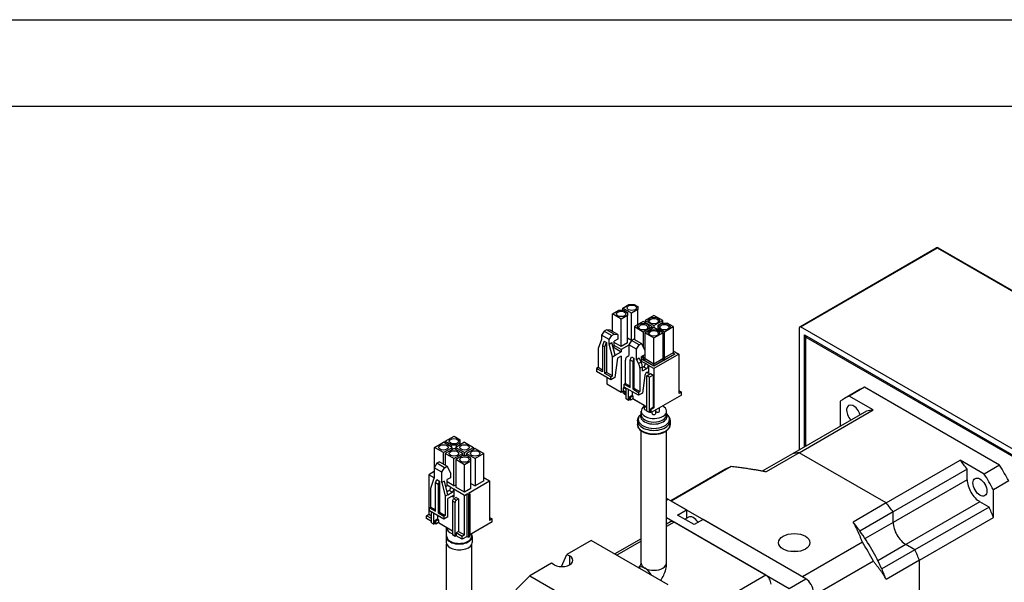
# Model space of a CAD drawing. Extents: x 127 to 1318, y -9818 to -8942.
# Tile 17 of 18: x 1107 to 1244, y -9020 to -8942. Entities that reach past the tile are written whole.
import ezdxf

# ---------------------------------------------------------------- set-up
doc = ezdxf.new("R2010")
doc.units = 0
doc.header["$LTSCALE"] = 25.4
doc.layers.get('0').update_dxf_attribs({"linetype": 'CONTINUOUS'})

# ---------------------------------------------------------------- blocks, each defined once
blk = doc.blocks.new('ata-Border-A0-002')
at = {"color": 253, "ltscale": 0.5}
blk.add_line((0, 841), (1189, 841), dxfattribs=at)
blk.add_line((10, 829), (1179, 829))

msp = doc.modelspace()

# ---------------------------------------------------------------- linework, layer by layer
for p, q in [((1215.4139612, -8984.6904926), (1234.3290676, -8973.7698509)), ((1215.5389612, -8984.7028748), (1234.4540676, -8973.7822331)), ((1234.4540676, -8973.7822331), (1270.8700669, -8994.80702)), ((1234.5790676, -8973.7698509), (1270.9950669, -8994.7946378)), ((1189.4750053, -8982.9229123), (1190.3412111, -8982.4228081)), ((1190.3412111, -8982.4228081), (1191.0483179, -8982.4228081)), ((1190.8962899, -8982.1023332), (1191.7624957, -8981.6022291)), ((1190.8962899, -8982.4228081), (1190.8962899, -8982.1023332)), ((1192.1160491, -8982.8065615), (1190.8962899, -8982.1023332)), ((1191.0483179, -8982.4228081), (1191.5609703, -8982.7187881)), ((1191.5609703, -8982.7187881), (1191.5609703, -8983.1270364)), ((1191.7624957, -8981.6022291), (1192.4696025, -8981.6022291)), ((1192.9822549, -8982.3064574), (1192.1160491, -8982.8065615)), ((1192.4696025, -8981.6022291), (1192.9822549, -8981.8982091)), ((1192.9822549, -8981.8982091), (1192.9822549, -8982.3064574)), ((1192.9822549, -8984.417101), (1192.9822549, -8982.3064574)), ((1189.4750053, -8985.3519896), (1189.4750053, -8982.9229123)), ((1190.6947645, -8983.6271406), (1189.4750053, -8982.9229123)), ((1191.5609703, -8983.1270364), (1190.6947645, -8983.6271406)), ((1190.6947645, -8987.4238497), (1190.6947645, -8983.6271406)), ((1191.5609703, -8986.9237455), (1191.5609703, -8983.1270364)), ((1192.1160491, -8986.5910232), (1192.1160491, -8982.8065615)), ((1193.7441625, -8983.9772135), (1192.5226355, -8984.6824624)), ((1194.9656894, -8984.6824624), (1193.7441625, -8983.9772135)), ((1195.2096413, -8983.1311189), (1193.9881143, -8983.8363678)), ((1193.9881143, -8983.8363678), (1193.9881143, -8984.1180592)), ((1193.9881143, -8983.8363678), (1195.2096413, -8984.5416168)), ((1196.4311683, -8983.8363678), (1195.2096413, -8983.1311189)), ((1195.2096413, -8984.5416168), (1196.4311683, -8983.8363678)), ((1196.4311683, -8984.1823583), (1196.4311683, -8983.8363678)), ((1188.3153502, -8985.3152473), (1187.9617968, -8985.8663825)), ((1188.6689036, -8985.1111231), (1188.3153502, -8985.3152473)), ((1188.3153502, -8985.3152473), (1189.3760103, -8985.9276197)), ((1189.7295637, -8985.7234956), (1188.6689036, -8985.1111231)), ((1189.1638783, -8985.1723604), (1188.6689036, -8985.1111231)), ((1190.2245385, -8985.7847328), (1189.1638783, -8985.1723604)), ((1192.5226355, -8984.6824624), (1193.7441625, -8985.3877113)), ((1192.5226355, -8984.6824624), (1192.5226355, -8986.4379301)), ((1193.7441625, -8985.3877113), (1194.9656894, -8984.6824624)), ((1193.7441625, -8985.3877113), (1193.7441625, -8987.5031441)), ((1195.2096413, -8984.8233081), (1193.9881143, -8985.528557)), ((1194.9656894, -8984.9641537), (1194.9656894, -8984.6824624)), ((1195.2096413, -8984.5416168), (1195.2096413, -8984.8233081)), ((1196.4311683, -8985.528557), (1195.2096413, -8984.8233081)), ((1196.3197989, -8984.1823583), (1195.8071465, -8984.4783383)), ((1195.8071465, -8984.8865866), (1195.8071465, -8984.4783383)), ((1195.8071465, -8985.1682779), (1195.8071465, -8984.8865866)), ((1195.8071465, -8984.8865866), (1196.6751201, -8985.3877113)), ((1196.3197989, -8984.1823583), (1197.0304412, -8984.1823583)), ((1196.6751201, -8985.3877113), (1197.8966471, -8984.6824624)), ((1196.6751201, -8989.0211211), (1196.6751201, -8985.3877113)), ((1197.8966471, -8984.6824624), (1197.0304412, -8984.1823583)), ((1197.8966471, -8984.6824624), (1197.8966471, -8988.3158722)), ((1215.3621846, -9001.7318967), (1215.3621846, -8984.8049369)), ((1251.9549605, -9005.7276618), (1215.5389612, -8984.7028748)), ((1187.9617968, -8986.4787549), (1187.5021774, -8987.7034998)), ((1189.022457, -8986.4787549), (1187.9617968, -8985.8663825)), ((1187.9617968, -8985.8663825), (1187.9617968, -8986.4787549)), ((1188.3153502, -8986.682879), (1188.0855405, -8987.2768803)), ((1188.3153502, -8986.682879), (1188.6689036, -8986.8870032)), ((1189.022457, -8986.4787549), (1189.3760103, -8985.9276197)), ((1189.022457, -8987.0911273), (1189.022457, -8986.4787549)), ((1189.3760103, -8985.9276197), (1189.7295637, -8985.7234956)), ((1189.7295637, -8985.7234956), (1190.2245385, -8985.7847328)), ((1190.2245385, -8986.3971052), (1189.7295637, -8986.682879)), ((1189.7295637, -8987.5606129), (1189.7295637, -8986.682879)), ((1190.6947645, -8987.4238497), (1189.7295637, -8986.8665908)), ((1190.2245385, -8985.7847328), (1190.2245385, -8986.3971052)), ((1192.1054425, -8986.5971469), (1191.5609703, -8986.2827957)), ((1192.0983714, -8986.6012294), (1191.7448181, -8987.2136018)), ((1192.4519248, -8986.3971052), (1192.0983714, -8986.6012294)), ((1193.1590316, -8987.2136018), (1192.0983714, -8986.6012294)), ((1192.4519248, -8986.3971052), (1193.512585, -8987.0094777)), ((1192.5226355, -8986.3685279), (1192.4625314, -8986.403229)), ((1193.9881143, -8989.1619668), (1193.9881143, -8985.528557)), ((1193.9881143, -8985.528557), (1195.2096413, -8986.2338059)), ((1195.2096413, -8986.2338059), (1196.4311683, -8985.528557)), ((1195.2096413, -8989.8672157), (1195.2096413, -8986.2338059)), ((1196.4311683, -8985.528557), (1196.4311683, -8989.1619668)), ((1216.0692913, -9001.3236484), (1216.0692913, -8985.8255576)), ((1216.0692913, -8985.8255576), (1251.4246304, -9006.2379722)), ((1216.246068, -8986.1317439), (1216.246068, -8985.9276197)), ((1216.3344564, -8985.9786507), (1216.246068, -8986.1317439)), ((1216.246068, -9001.2215863), (1216.246068, -8986.1317439)), ((1216.246068, -8986.1317439), (1251.2478537, -9006.3400342)), ((1187.5021774, -8987.7034998), (1187.5021774, -8990.3571137)), ((1188.0855405, -8987.2768803), (1188.0855405, -8990.9592799)), ((1188.4390939, -8987.4810045), (1188.0855405, -8987.2768803)), ((1188.4390939, -8987.4810045), (1188.6689036, -8986.8870032)), ((1188.4390939, -8991.163404), (1188.4390939, -8987.4810045)), ((1188.6689036, -8986.8870032), (1188.6689036, -8991.0307233)), ((1189.022457, -8987.0911273), (1189.3760103, -8986.8870032)), ((1189.4820764, -8988.846595), (1189.022457, -8987.0911273)), ((1189.8356297, -8988.6424708), (1189.3760103, -8986.8870032)), ((1189.575643, -8987.649479), (1189.7295637, -8987.5606129)), ((1189.6942084, -8987.5810253), (1190.6841579, -8988.1525729)), ((1190.6841579, -8987.8667991), (1189.7295637, -8987.3156639)), ((1189.8356297, -8988.6424708), (1190.6841579, -8988.1525729)), ((1191.7448181, -8987.2544267), (1190.6841579, -8987.8667991)), ((1190.6841579, -8987.8667991), (1190.6841579, -8988.1525729)), ((1191.5609703, -8986.9237455), (1190.6947645, -8987.4238497)), ((1191.7448181, -8987.2136018), (1191.7448181, -8988.6628833)), ((1192.8054782, -8987.8259743), (1191.7448181, -8987.2136018)), ((1192.8054782, -8987.8259743), (1193.1590316, -8987.2136018)), ((1192.8054782, -8989.2752557), (1192.8054782, -8987.8259743)), ((1193.1590316, -8987.2136018), (1193.512585, -8987.0094777)), ((1193.512585, -8987.0094777), (1193.9722044, -8987.9892736)), ((1193.9722044, -8987.9892736), (1193.9722044, -8988.601646)), ((1197.8966471, -8988.0300984), (1198.6744645, -8988.4791715)), ((1189.4820764, -8988.846595), (1189.8356297, -8988.6424708)), ((1189.4820764, -8991.5002089), (1189.4820764, -8988.846595)), ((1190.1891831, -8989.0507191), (1189.7825967, -8991.7349516)), ((1190.6841579, -8988.7649453), (1190.1891831, -8989.0507191)), ((1190.6841579, -8988.7649453), (1190.6841579, -8993.7455745)), ((1191.2851987, -8992.541242), (1191.2851987, -8989.3038331)), ((1191.4655109, -8988.8608837), (1191.7448181, -8988.6628833)), ((1191.9215948, -8989.3242455), (1192.0983714, -8988.8670074)), ((1192.2751481, -8989.5283696), (1191.9215948, -8989.3242455)), ((1191.9215948, -8993.1127896), (1191.9215948, -8989.3242455)), ((1192.0983714, -8988.8670074), (1192.4519248, -8989.0711315)), ((1192.4519248, -8989.0711315), (1192.2751481, -8989.5283696)), ((1192.2751481, -8989.5283696), (1192.2751481, -8993.3169138)), ((1192.4519248, -8989.0711315), (1192.4519248, -8993.2148517)), ((1193.1590316, -8989.0711315), (1192.8054782, -8989.2752557)), ((1192.8054782, -8989.2752557), (1193.0847854, -8989.7957723)), ((1193.4383388, -8989.5916481), (1193.0847854, -8989.7957723)), ((1193.4383388, -8989.5916481), (1193.1590316, -8989.0711315)), ((1193.9722044, -8988.601646), (1193.512585, -8988.8221001)), ((1193.512585, -8989.7447412), (1193.512585, -8988.8221001)), ((1193.7441625, -8989.0211211), (1193.512585, -8988.8874198)), ((1193.7138765, -8989.2816415), (1193.512585, -8989.1654258)), ((1193.7459302, -8989.3058743), (1193.512585, -8989.1711524)), ((1194.0429151, -8989.8059785), (1193.512585, -8989.4997923)), ((1193.9881143, -8988.9211003), (1193.7396718, -8989.0645387)), ((1193.7441625, -8988.7110252), (1193.7441625, -8989.0211211)), ((1193.9880701, -8989.1660748), (1193.7459302, -8989.3058743)), ((1193.9836236, -8989.2053843), (1193.7777501, -8989.3242455)), ((1195.2096413, -8990.1509483), (1193.7777501, -8989.3242455)), ((1195.2096413, -8990.1452217), (1193.8098038, -8989.3370252)), ((1195.2096413, -8989.8672157), (1193.9881143, -8989.1619668)), ((1198.6744645, -8988.4791715), (1195.2096413, -8990.4795882)), ((1196.4311683, -8989.1619668), (1195.2096413, -8989.8672157)), ((1196.6415325, -8989.3242455), (1195.2096413, -8990.1509483)), ((1196.6094787, -8989.3370252), (1195.2096413, -8990.1452217)), ((1196.6796108, -8989.0645387), (1196.4311683, -8988.9211003)), ((1196.6733523, -8989.3058743), (1196.4312125, -8989.1660748)), ((1196.6415325, -8989.3242455), (1196.435659, -8989.2053843)), ((1198.1052436, -8988.4791715), (1196.6733523, -8989.3058743)), ((1197.8966471, -8988.3158722), (1196.6751201, -8989.0211211)), ((1198.1052436, -8988.4734449), (1196.7054061, -8989.2816415)), ((1197.9065658, -8988.3587383), (1198.1052436, -8988.4734449)), ((1198.1052436, -8988.4791715), (1198.1052436, -8988.4734449)), ((1198.6744645, -8988.4791715), (1198.6744645, -8993.9496986)), ((1187.5021774, -8990.3571137), (1187.2723677, -8990.4897944)), ((1187.2723677, -8990.4897944), (1187.2723677, -8990.8980426)), ((1188.0855405, -8990.9592799), (1187.2723677, -8990.4897944)), ((1189.2522667, -8992.0411379), (1187.2723677, -8990.8980426)), ((1188.0855405, -8990.6939185), (1187.5021774, -8990.3571137)), ((1193.618651, -8990.2428041), (1193.2650976, -8990.4469283)), ((1193.2650976, -8990.4469283), (1193.2650976, -8993.6843372)), ((1193.512585, -8989.7447412), (1193.5111528, -8989.7455681)), ((1193.7954277, -8990.2346392), (1193.618651, -8990.3367012)), ((1193.618651, -8990.8265992), (1193.618651, -8990.2428041)), ((1193.618651, -8990.8265992), (1194.2196918, -8990.4795882)), ((1193.7954277, -8990.2346392), (1194.2196918, -8990.4795882)), ((1194.4671792, -8990.0509274), (1194.0429151, -8989.8059785)), ((1194.4671792, -8990.0509274), (1194.4671792, -8991.1817752)), ((1195.2096413, -8990.4795882), (1194.4671792, -8990.0509274)), ((1195.2096413, -8990.1452217), (1195.2096413, -8989.8672157)), ((1195.2096413, -8990.1509483), (1195.2096413, -8990.1452217)), ((1195.2096413, -8990.4795882), (1195.2096413, -8995.9501152)), ((1188.6689036, -8991.0307233), (1188.4390939, -8991.163404)), ((1189.2522667, -8991.6328896), (1188.4390939, -8991.163404)), ((1189.4820764, -8991.5002089), (1188.6689036, -8991.0307233)), ((1188.7042589, -8991.7247454), (1188.7042589, -8992.6024793)), ((1189.2522667, -8991.6328896), (1189.4820764, -8991.5002089)), ((1189.2522667, -8992.0411379), (1189.2522667, -8991.6328896)), ((1189.7825967, -8991.7349516), (1189.2522667, -8992.0411379)), ((1193.9722044, -8991.467549), (1193.618651, -8993.8884614)), ((1194.4671792, -8991.1817752), (1194.2196918, -8991.0388883)), ((1194.2550471, -8991.4797965), (1194.7500219, -8991.1940227)), ((1194.6086005, -8991.6839206), (1194.2550471, -8991.4797965)), ((1194.2550471, -8996.3787759), (1194.2550471, -8991.4797965)), ((1195.1035753, -8991.3981468), (1194.6086005, -8991.6839206)), ((1194.6086005, -8996.5829001), (1194.6086005, -8991.6839206)), ((1194.7500219, -8991.1940227), (1195.1035753, -8991.3981468)), ((1195.1035753, -8991.3981468), (1195.1035753, -8995.888878)), ((1188.7042589, -8992.6024793), (1190.6841579, -8993.7455745)), ((1190.6841579, -8993.7455745), (1191.0023559, -8993.5618627)), ((1191.0023559, -8993.1536145), (1191.1437773, -8993.0719648)), ((1191.0023559, -8993.5618627), (1191.0023559, -8993.1536145)), ((1191.3559093, -8993.3577386), (1191.0023559, -8993.1536145)), ((1191.3559093, -8993.7659869), (1191.0023559, -8993.5618627)), ((1191.2851987, -8992.541242), (1191.108422, -8992.6433041)), ((1191.108422, -8993.0515524), (1191.108422, -8992.6433041)), ((1191.108422, -8992.6433041), (1191.9215948, -8993.1127896)), ((1193.0883209, -8994.1946476), (1191.108422, -8993.0515524)), ((1191.2851987, -8992.541242), (1191.9215948, -8992.9086655)), ((1191.3559093, -8994.704958), (1191.3559093, -8993.1944393)), ((1191.7094627, -8994.9090821), (1191.7094627, -8993.3985634)), ((1192.2044375, -8993.6843372), (1192.2044375, -8994.21506)), ((1192.4519248, -8993.2148517), (1192.2751481, -8993.3169138)), ((1192.2751481, -8993.3169138), (1193.0883209, -8993.7863993)), ((1192.4519248, -8993.2148517), (1193.2650976, -8993.6843372)), ((1193.2650976, -8993.6843372), (1193.0883209, -8993.7863993)), ((1198.6744645, -8993.5414503), (1199.0280179, -8993.7455745)), ((1223.7469609, -8993.4081953), (1221.6256405, -8994.6329402)), ((1224.3928174, -8993.0806374), (1222.2714971, -8994.3053823)), ((1243.1011043, -9003.8818719), (1224.3928174, -8993.0806374)), ((1191.3559093, -8994.1567241), (1191.1920185, -8994.0621017)), ((1191.7094627, -8994.9090821), (1191.3559093, -8994.704958)), ((1191.8508841, -8994.8274324), (1191.7094627, -8994.9090821)), ((1192.2044375, -8994.21506), (1191.8508841, -8994.4191842)), ((1191.8508841, -8994.4191842), (1191.8508841, -8994.8274324)), ((1191.9569501, -8994.4804214), (1191.8508841, -8994.4191842)), ((1191.9569501, -8994.8886697), (1191.8508841, -8994.8274324)), ((1192.3105035, -8994.2762973), (1191.9569501, -8994.4804214)), ((1191.9569501, -8994.8886697), (1191.9569501, -8994.4804214)), ((1192.3105035, -8994.6845455), (1191.9569501, -8994.8886697)), ((1192.2044375, -8994.21506), (1192.3105035, -8994.2762973)), ((1193.8436689, -8995.5930327), (1192.2903132, -8994.6962024)), ((1192.3105035, -8994.2762973), (1192.3105035, -8994.6845455)), ((1192.3105035, -8994.6845455), (1194.2550471, -8995.8072283)), ((1193.0883209, -8993.7863993), (1193.0883209, -8994.1946476)), ((1193.618651, -8993.8884614), (1193.0883209, -8994.1946476)), ((1199.0280179, -8994.1538228), (1194.8560879, -8996.5624877)), ((1199.0280179, -8993.7455745), (1198.6744645, -8993.9496986)), ((1199.0280179, -8994.1538228), (1199.0280179, -8993.7455745)), ((1221.0190388, -8995.0284894), (1221.0190388, -8998.4659104)), ((1225.6022486, -8996.2283926), (1222.2714971, -8994.3053823)), ((1193.4596413, -8996.8879532), (1193.4596413, -8996.3991884)), ((1193.8989811, -8996.0930021), (1193.8989811, -8995.6848627)), ((1194.6086005, -8996.5829001), (1194.2550471, -8996.3787759)), ((1195.1035753, -8995.888878), (1194.7500219, -8996.0930021)), ((1194.7500219, -8996.0930021), (1194.7500219, -8996.5012504)), ((1194.8560879, -8996.1542394), (1194.7500219, -8996.0930021)), ((1195.2096413, -8995.9501152), (1194.8560879, -8996.1542394)), ((1194.8560879, -8996.5624877), (1194.8560879, -8996.1542394)), ((1195.1035753, -8995.888878), (1195.2096413, -8995.9501152)), ((1195.4596413, -8996.7053746), (1195.4596413, -8996.214026)), ((1195.4899714, -8996.3991884), (1195.4899714, -8996.1965149)), ((1195.9899714, -8996.3991884), (1195.9899714, -8995.9078397)), ((1196.9596413, -8996.8879532), (1196.9596413, -8996.3991884)), ((1224.6429611, -8996.3736379), (1214.3899127, -9002.2932381)), ((1215.3492003, -9002.1479928), (1225.6022486, -8996.2283926)), ((1192.9596413, -8997.7475409), (1192.9596413, -8998.2363057)), ((1193.4596413, -8996.7584733), (1193.2993867, -8996.9315681)), ((1194.7500219, -8996.5012504), (1194.6086005, -8996.5829001)), ((1194.8560879, -8996.5624877), (1194.7500219, -8996.5012504)), ((1194.9596413, -8996.7053746), (1194.9596413, -8996.5027011)), ((1196.9596413, -8996.7584733), (1197.1198959, -8996.9315681)), ((1197.4596413, -8997.7475409), (1197.4596413, -8998.2363057)), ((1193.4596413, -9017.4239753), (1193.4596413, -8999.1291473)), ((1196.9596413, -9017.4096866), (1196.9596413, -8999.1291473)), ((1166.304971, -9000.5624311), (1167.5282657, -8999.8561616)), ((1167.5282657, -8999.8561616), (1168.390936, -9000.3542245)), ((1168.390936, -9000.7624728), (1168.390936, -9000.3542245)), ((1164.84126, -9001.4075051), (1166.0645547, -9000.7012355)), ((1164.84126, -9004.1346037), (1164.84126, -9001.4075051)), ((1166.0574836, -9002.1096921), (1164.84126, -9001.4075051)), ((1166.0574836, -9002.1096921), (1167.2807783, -9001.4034226)), ((1167.2807783, -9001.4034226), (1166.0645547, -9000.7012355)), ((1166.304971, -9000.5624311), (1167.1676413, -9001.060494)), ((1166.304971, -9000.84004), (1166.304971, -9000.5624311)), ((1167.5282657, -9001.5463095), (1166.304971, -9002.252579)), ((1167.1676413, -9001.060494), (1167.874748, -9001.060494)), ((1167.1676413, -9001.3381029), (1167.1676413, -9001.060494)), ((1167.2807783, -9001.6891964), (1167.2807783, -9001.4034226)), ((1168.7480249, -9002.2505378), (1167.5282657, -9001.5463095)), ((1168.9919768, -9000.7012355), (1167.7704498, -9001.4064845)), ((1167.7704498, -9001.4064845), (1168.990209, -9002.1107128)), ((1167.7704498, -9001.6861345), (1167.7704498, -9001.4064845)), ((1167.874748, -9001.060494), (1168.390936, -9000.7624728)), ((1167.874748, -9001.3462678), (1167.874748, -9001.060494)), ((1168.390936, -9001.0482466), (1168.390936, -9000.7624728)), ((1168.990209, -9002.1107128), (1170.211736, -9001.4054638)), ((1168.9919768, -9000.7012355), (1170.211736, -9001.4054638)), ((1170.4592233, -9001.5483507), (1169.2376964, -9002.2535997)), ((1170.211736, -9001.4054638), (1170.211736, -9001.6912376)), ((1170.4592233, -9001.5483507), (1171.675447, -9002.2505378)), ((1166.0574836, -9003.7222729), (1166.0574836, -9002.1096921)), ((1167.5247302, -9002.9568073), (1166.304971, -9002.252579)), ((1166.304971, -9002.252579), (1166.304971, -9003.8651598)), ((1167.5247302, -9002.9568073), (1168.7480249, -9002.2505378)), ((1167.5247302, -9006.7535164), (1167.5247302, -9002.9568073)), ((1168.6401911, -9002.5985695), (1167.7722176, -9003.0996942)), ((1168.9884412, -9003.8018813), (1167.7722176, -9003.0996942)), ((1167.7722176, -9003.0996942), (1167.7722176, -9006.8964033)), ((1169.3472979, -9002.5985695), (1168.6401911, -9002.5985695)), ((1168.7480249, -9002.5985695), (1168.7480249, -9002.2505378)), ((1168.990209, -9002.5985695), (1168.990209, -9002.1107128)), ((1169.2376964, -9002.2535997), (1170.45392, -9002.9557867)), ((1169.2376964, -9002.5985695), (1169.2376964, -9002.2535997)), ((1169.8599503, -9002.8945495), (1169.3472979, -9002.5985695)), ((1169.8599503, -9003.2987153), (1169.8599503, -9002.8945495)), ((1171.675447, -9002.2505378), (1170.45392, -9002.9557867)), ((1170.45392, -9002.9557867), (1170.45392, -9006.7524958)), ((1171.675447, -9006.0472469), (1171.675447, -9002.2505378)), ((1214.3899127, -9002.2932381), (1210.2205815, -9004.7004026)), ((1215.3492003, -9002.1479928), (1210.7530062, -9004.8016067)), ((1227.3959841, -9009.1032067), (1215.3492003, -9002.1479928)), ((1227.3959841, -9009.1032067), (1237.6490324, -9003.1836065)), ((1240.979784, -9005.1066168), (1237.6490324, -9003.1836065)), ((1165.1470836, -9003.6049015), (1164.7935302, -9004.2172739)), ((1164.7935302, -9004.2172739), (1164.7935302, -9005.6665554)), ((1165.8541904, -9004.8296464), (1164.7935302, -9004.2172739)), ((1165.500637, -9003.4007774), (1165.1470836, -9003.6049015)), ((1166.2077438, -9004.2172739), (1165.1470836, -9003.6049015)), ((1165.500637, -9003.4007774), (1166.5612972, -9004.0131498)), ((1165.8541904, -9004.8296464), (1166.2077438, -9004.2172739)), ((1166.2077438, -9004.2172739), (1166.5612972, -9004.0131498)), ((1166.5612972, -9004.0131498), (1167.0209166, -9004.9929457)), ((1169.8599503, -9003.2987153), (1168.9884412, -9003.8018813)), ((1168.9884412, -9007.5985904), (1168.9884412, -9003.8018813)), ((1169.8599503, -9007.0954244), (1169.8599503, -9003.2987153)), ((1205.1336312, -9004.4432813), (1197.5567282, -9008.8178083)), ((1205.92396, -9004.054797), (1197.6154553, -9008.8517144)), ((1238.60832, -9004.4365416), (1228.3552717, -9010.3561418)), ((1238.60832, -9005.8807549), (1238.60832, -9004.4365416)), ((1243.1011043, -9003.8818719), (1240.979784, -9005.1066168)), ((1164.7935302, -9004.7684091), (1164.0510681, -9005.1970698)), ((1164.0510681, -9005.1970698), (1164.0510681, -9010.6675969)), ((1164.7935302, -9005.6257305), (1164.0510681, -9005.1970698)), ((1164.3339108, -9007.0341871), (1164.7935302, -9005.6665554)), ((1164.9703069, -9006.3279176), (1165.1470836, -9005.8706795)), ((1165.1470836, -9005.8706795), (1165.500637, -9006.0748037)), ((1165.8541904, -9006.2789278), (1165.8541904, -9004.8296464)), ((1167.0209166, -9005.6053181), (1166.5612972, -9005.8706795)), ((1166.5612972, -9006.7484133), (1166.5612972, -9005.8706795)), ((1167.0209166, -9004.9929457), (1167.0209166, -9005.6053181)), ((1171.675447, -9005.5981738), (1172.4656388, -9006.0543912)), ((1238.60832, -9005.8807549), (1228.3552717, -9011.8003551)), ((1164.3339108, -9009.687801), (1164.3339108, -9007.0341871)), ((1164.9703069, -9010.2593486), (1164.9703069, -9006.3279176)), ((1165.3238603, -9006.5320417), (1164.9703069, -9006.3279176)), ((1165.500637, -9006.0748037), (1165.3238603, -9006.5320417)), ((1165.3238603, -9006.5320417), (1165.3238603, -9010.4634728)), ((1165.500637, -9006.0748037), (1165.500637, -9010.3614107)), ((1166.2077438, -9006.0748037), (1165.8541904, -9006.2789278)), ((1165.8541904, -9006.2789278), (1166.3138098, -9008.1772824)), ((1166.6673632, -9007.9731582), (1166.2077438, -9006.0748037)), ((1166.3941932, -9006.8448909), (1166.5612972, -9006.7484133)), ((1167.5247302, -9006.7535164), (1166.5612972, -9006.1972781)), ((1167.0916273, -9006.9525375), (1166.5612972, -9006.6463513)), ((1167.5158914, -9007.1974865), (1167.0916273, -9006.9525375)), ((1167.5158914, -9007.1974865), (1167.5158914, -9008.2997568)), ((1169.0008156, -9008.0548079), (1167.5158914, -9007.1974865)), ((1167.5247302, -9006.7535164), (1167.7722176, -9006.6106295)), ((1168.9884412, -9007.5985904), (1167.7722176, -9006.8964033)), ((1169.8599503, -9007.0954244), (1168.9884412, -9007.5985904)), ((1169.5311457, -9007.7486216), (1172.4656388, -9006.0543912)), ((1169.8599503, -9006.4095673), (1170.45392, -9006.7524958)), ((1171.675447, -9006.0472469), (1170.45392, -9006.7524958)), ((1172.4656388, -9006.0543912), (1172.4656388, -9011.5249183)), ((1244.3535626, -9006.0511932), (1242.2322422, -9007.2759381)), ((1242.2322422, -9011.1219587), (1242.2322422, -9007.2759381)), ((1166.6673632, -9007.9731582), (1166.3138098, -9008.1772824)), ((1166.3138098, -9008.1772824), (1166.3138098, -9010.8308962)), ((1166.8441399, -9007.3811982), (1166.5632984, -9007.5433421)), ((1166.6673632, -9007.9731582), (1167.268404, -9007.6261472)), ((1167.268404, -9008.1568699), (1166.6673632, -9008.503881)), ((1166.6673632, -9011.0350204), (1166.6673632, -9008.503881)), ((1167.268404, -9007.6261472), (1166.8441399, -9007.3811982)), ((1167.268404, -9008.1568699), (1167.5158914, -9008.2997568)), ((1167.8093407, -9008.3467054), (1167.4911426, -9008.5304171)), ((1167.844696, -9008.7345413), (1167.4911426, -9008.5304171)), ((1167.8093407, -9008.3467054), (1168.1628941, -9008.5508295)), ((1167.844696, -9008.7345413), (1168.1628941, -9008.5508295)), ((1168.1628941, -9008.5508295), (1168.1628941, -9013.0415607)), ((1169.0008156, -9008.0548079), (1169.354369, -9007.8506837)), ((1169.0008156, -9013.525335), (1169.0008156, -9008.0548079)), ((1169.354369, -9013.7294591), (1169.354369, -9007.8506837)), ((1169.5311457, -9007.9527458), (1169.354369, -9007.8506837)), ((1169.5311457, -9007.7486216), (1169.7079224, -9007.8506837)), ((1169.7079224, -9007.8506837), (1169.5311457, -9007.9527458)), ((1169.5311457, -9007.9527458), (1169.5311457, -9013.8315212)), ((1169.7079224, -9007.8506837), (1169.7079224, -9013.7294591)), ((1196.9596413, -9008.6977197), (1197.1541849, -9008.5853998)), ((1199.717447, -9010.0652999), (1197.1541849, -9008.5853998)), ((1164.3339108, -9009.687801), (1164.1571341, -9009.7898631)), ((1164.1571341, -9010.1981114), (1164.1571341, -9009.7898631)), ((1164.1571341, -9009.7898631), (1164.9703069, -9010.2593486)), ((1164.3339108, -9009.687801), (1164.9703069, -9010.0552245)), ((1167.6679193, -9009.0407275), (1167.3143659, -9008.8366033)), ((1167.3143659, -9008.8366033), (1167.3143659, -9013.5314587)), ((1167.6679193, -9013.7355828), (1167.6679193, -9009.0407275)), ((1215.7847976, -9019.3417891), (1197.6154553, -9008.8517144)), ((1227.3959841, -9009.1032067), (1222.79979, -9011.7568206)), ((1240.3760869, -9008.9426171), (1230.1230386, -9014.8622173)), ((1241.6268123, -9009.6647237), (1231.373764, -9015.5843239)), ((1241.6268123, -9009.6647237), (1240.3760869, -9008.9426171)), ((1163.6975147, -9010.8717211), (1164.0510681, -9010.6675969)), ((1163.6975147, -9011.2799694), (1163.6975147, -9010.8717211)), ((1164.3940149, -9011.2738456), (1163.6975147, -9010.8717211)), ((1164.3940149, -9011.6820939), (1163.6975147, -9011.2799694)), ((1164.0510681, -9010.6675969), (1164.3940149, -9010.8655973)), ((1166.1370331, -9011.3412066), (1164.1571341, -9010.1981114)), ((1164.3940149, -9011.8453932), (1164.3940149, -9010.3348746)), ((1164.7475683, -9012.0495174), (1164.7475683, -9010.5389987)), ((1165.242543, -9011.3554953), (1164.8889897, -9011.5596194)), ((1165.242543, -9010.8247725), (1165.242543, -9011.3554953)), ((1165.242543, -9011.3554953), (1165.3592157, -9011.4228563)), ((1165.500637, -9010.3614107), (1165.3238603, -9010.4634728)), ((1165.3238603, -9010.4634728), (1166.1370331, -9010.9329583)), ((1165.500637, -9010.3614107), (1166.3138098, -9010.8308962)), ((1166.3138098, -9010.8308962), (1166.1370331, -9010.9329583)), ((1166.1370331, -9010.9329583), (1166.1370331, -9011.3412066)), ((1166.6673632, -9011.0350204), (1166.1370331, -9011.3412066)), ((1172.4656388, -9011.11667), (1172.8191922, -9011.3207942)), ((1172.8191922, -9011.3207942), (1172.4656388, -9011.5249183)), ((1172.8191922, -9011.7290425), (1172.8191922, -9011.3207942)), ((1196.9596413, -9011.1266939), (1213.947971, -9020.9349106)), ((1198.4800101, -9010.7797344), (1199.717447, -9010.0652999)), ((1200.7781072, -9012.1065413), (1198.4800101, -9010.7797344)), ((1199.4914955, -9011.3637158), (1200.0022188, -9011.0688495)), ((1199.717447, -9010.0652999), (1199.717447, -9011.2332626)), ((1202.0155441, -9011.3921068), (1200.7781072, -9012.1065413)), ((1216.246068, -9019.6081037), (1202.0155441, -9011.3921068)), ((1228.3552717, -9010.3561418), (1223.7590776, -9013.0097557)), ((1228.3552717, -9011.8003551), (1228.3552717, -9010.3561418)), ((1231.9791939, -9017.0415589), (1242.2322422, -9011.1219587)), ((1164.3940149, -9011.8453932), (1164.7475683, -9012.0495174)), ((1164.8889897, -9011.9678677), (1164.7475683, -9012.0495174)), ((1164.8889897, -9011.5596194), (1164.8889897, -9011.9678677)), ((1165.0056623, -9011.6269804), (1164.8889897, -9011.5596194)), ((1165.0056623, -9012.0352287), (1164.8889897, -9011.9678677)), ((1165.3592157, -9011.4228563), (1165.0056623, -9011.6269804)), ((1165.0056623, -9012.0352287), (1165.0056623, -9011.6269804)), ((1165.3592157, -9011.8311046), (1165.0056623, -9012.0352287)), ((1165.3592157, -9011.4228563), (1165.3592157, -9011.8311046)), ((1165.3592157, -9011.8311046), (1167.3143659, -9012.9599111)), ((1166.5083535, -9013.6886343), (1166.5083535, -9012.5251266)), ((1172.8191922, -9011.7290425), (1169.7079224, -9013.525335)), ((1197.5027131, -9011.7202077), (1196.9596413, -9012.0337503)), ((1198.0027131, -9011.7697365), (1196.9596413, -9012.3719543)), ((1210.7306351, -9019.1182057), (1198.0027131, -9011.7697365)), ((1228.3552717, -9011.8003551), (1224.4721052, -9014.0423023)), ((1166.4583535, -9013.7498715), (1166.4583535, -9014.5663681)), ((1167.6679193, -9013.7355828), (1167.3143659, -9013.5314587)), ((1167.8093407, -9013.6539332), (1167.6679193, -9013.7355828)), ((1168.1628941, -9013.0415607), (1167.8093407, -9013.2456849)), ((1167.8093407, -9013.2456849), (1167.8093407, -9013.6539332)), ((1168.6472622, -9013.7294591), (1167.8093407, -9013.2456849)), ((1168.6472622, -9014.1377074), (1167.8093407, -9013.6539332)), ((1168.1628941, -9013.0415607), (1169.0008156, -9013.525335)), ((1169.0008156, -9013.525335), (1168.6472622, -9013.7294591)), ((1169.354369, -9013.7294591), (1168.6472622, -9014.1377074)), ((1168.6472622, -9014.1377074), (1168.6472622, -9013.7294591)), ((1169.354369, -9013.7294591), (1169.5311457, -9013.8315212)), ((1169.5311457, -9013.8315212), (1169.7079224, -9013.7294591)), ((1170.0083535, -9013.6886343), (1170.0083535, -9013.351881)), ((1170.0583535, -9013.7498715), (1170.0583535, -9014.5663681)), ((1193.4596413, -9014.0544763), (1189.7902239, -9016.1730154)), ((1166.5083535, -9023.7519546), (1166.5083535, -9014.8096101)), ((1170.0083535, -9023.7519546), (1170.0083535, -9014.8096101)), ((1186.53302, -9014.2924678), (1183.1742628, -9016.2316472)), ((1197.1687482, -9020.4330083), (1186.53302, -9014.2924678)), ((1193.4596413, -9014.3926802), (1190.0831171, -9016.3421174)), ((1224.0933023, -9014.5448717), (1215.7847976, -9019.3417891)), ((1230.1230386, -9014.8622173), (1226.2398722, -9017.1041645)), ((1231.373764, -9015.5843239), (1230.1230386, -9014.8622173)), ((1182.41721, -9017.921776), (1183.1742628, -9016.2316472)), ((1183.1742628, -9016.2316472), (1183.5423794, -9016.4441794)), ((1183.5423794, -9016.4441794), (1183.5423794, -9017.6689243)), ((1231.373764, -9015.5843239), (1226.7775699, -9018.2379378)), ((1181.0529424, -9017.4563921), (1178.0477386, -9019.1914473)), ((1181.4210591, -9017.6689243), (1181.0529424, -9017.4563921)), ((1193.0972044, -9018.0517344), (1193.0707326, -9018.0670179)), ((1225.6152329, -9017.1809327), (1217.3067282, -9021.9778502)), ((1231.9791939, -9017.0415589), (1227.3829998, -9019.6951728)), ((1231.9791939, -9030.9519867), (1231.9791939, -9017.0415589)), ((1174.2022728, -9023.0949909), (1178.0477386, -9019.1914473)), ((1178.0477386, -9019.1914473), (1188.6834668, -9025.3319878)), ((1210.7306351, -9019.1182057), (1198.2148451, -9026.3442005)), ((1213.947971, -9020.9349106), (1216.246068, -9019.6081037))]:
    msp.add_line(p, q)
msp.add_arc((1234.4540676, -8973.9863572), 0.25, 60, 120)
for centre, major_axis, start_param, end_param in [((1234.4540676, -8973.9863572), (-0.125, 0.2165064), 5.4977871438, 6.2831853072), ((1234.4540676, -8973.9863572), (0.125, 0.2165064), 0, 0.7853981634), ((1195.2096413, -8983.959863), (-0.65, 0), 2.4657979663, 6.9589799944), ((1193.7459302, -8984.8049369), (-0.65, 0), 2.4657979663, 6.9589799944), ((1195.2096413, -8985.6500109), (-0.65, 0), 2.4657979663, 6.9589799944), ((1196.6733523, -8984.8049369), (-0.65, 0), 2.4657979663, 6.9589799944), ((1215.5389612, -8984.906999), (-0.125, 0.2165064), 5.4977871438, 7.0685834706), ((1191.9923024, -8989.7096867), (-0.5, 0.8660254), 0.0551302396, 0.7883289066), ((1192.9115473, -8989.8321647), (-0.5, 0.8660254), 3.9240600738, 4.6572587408), ((1193.7459302, -8989.1833998), (-0.075, 0.1299038), 2.0491885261, 2.3561944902), ((1193.6027411, -8989.1027708), (-0.1, -0.1732051), 2.1035142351, 2.3561944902), ((1193.7777501, -8989.201771), (-0.075, 0.1299038), 2.3561944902, 2.6632004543), ((1193.846693, -8989.2436165), (0.1, 0.1732051), 5.2451068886, 5.4977871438), ((1196.5725896, -8989.2436165), (0.1, -0.1732051), 3.926990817, 4.1796710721), ((1196.6415325, -8989.201771), (-0.075, -0.1299038), 0.4783921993, 0.7853981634), ((1196.6733523, -8989.1833998), (-0.075, -0.1299038), 0.7853981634, 1.0924041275), ((1196.8165414, -8989.1027708), (-0.1, 0.1732051), 0.7853981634, 1.0380784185), ((1198.1794898, -8988.3158722), (-0.2828427, 0), 0, 1.3051841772), ((1192.5579939, -8990.0362888), (0.5, -0.8660254), 0.7824674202, 1.5156660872), ((1193.7954277, -8989.9488654), (-0.175, -0.3031089), 0.7853981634, 2.3561944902), ((1194.2196918, -8991.3246621), (0.175, 0.3031089), 5.4977871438, 8.6393797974), ((1194.2196918, -8990.1938143), (0.175, 0.3031089), 3.926990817, 5.4977871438), ((1191.1367062, -8993.5332854), (-0.25, 0), 0.5430323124, 1.8093435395), ((1233.7469609, -9010.7287034), (-10, 17.3205081), 6.2205213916, 6.2831853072), ((1191.3170185, -8993.8455953), (-0.125, -0.2165064), 4.3510218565, 6.2831853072), ((1231.6256405, -9011.9534482), (-10, 17.3205081), 6.2205213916, 6.3458492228), ((1195.2096413, -8996.3991884), (1.75, 0), 2.4172703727, 7.0971587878), ((1193.9686689, -8995.3765264), (-0.125, -0.2165064), 5.8785316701, 6.3659983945), ((1193.9686689, -8995.3724439), (-0.125, -0.2165064), 5.9161099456, 6.2824310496), ((1194.1489811, -8996.0930021), (-0.25, 0), 0, 2.0089453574), ((1194.1489811, -8995.6847539), (-0.25, 0), 0.0007542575, 2.0089453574), ((1195.7399714, -8996.3991884), (0.25, 0), 3.1415926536, 6.2831853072), ((1222.8756405, -8996.7980037), (-0.6875, 1.1907849), 4.3275812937, 8.2387893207), ((1231.6256405, -9011.9534482), (-8.625, 14.9389382), 6.0142622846, 6.1072947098), ((1195.2096413, -8997.5210855), (2.1660251, 0), 2.6507099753, 6.7740679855), ((1195.2096413, -8997.7475409), (2.25, 0), 3.1415926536, 6.2831853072), ((1195.2096413, -8997.1144086), (1.8339749, 0), 2.8378091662, 6.5869687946), ((1195.2096413, -8996.8879532), (-1.75, 0), 0, 3.1415926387), ((1194.6793112, -8996.3991884), (-0.25, 0), 1.56079566, 2.0515018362), ((1195.2096413, -8996.7053746), (0.25, 0), 3.1415926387, 6.2831853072), ((1195.2096413, -8998.2363057), (2.25, 0), 3.1415926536, 6.2831853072), ((1221.3725922, -9017.8730484), (-8.625, 14.9389382), 6.0142622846, 6.1072947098), ((1231.6256405, -9011.9534482), (-8.625, 14.9389382), 4.8882795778, 4.9813120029), ((1215.0086312, -9021.5472831), (-9.875, 17.1040017), 6.2060490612, 6.2831853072), ((1233.7469609, -9010.7287034), (-10, 17.3205081), 4.6497250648, 4.775052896), ((1240.3760869, -9006.9013756), (-1.25, 2.1650635), 0.7853981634, 2.3561944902), ((1231.6256405, -9011.9534482), (-10, 17.3205081), 4.6497250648, 4.775052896), ((1166.8441399, -9007.0954244), (-0.175, -0.3031089), 0.7853981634, 2.3561944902), ((1167.268404, -9007.3403734), (0.175, 0.3031089), 3.926990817, 5.4977871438), ((1167.268404, -9008.4426437), (0.175, 0.3031089), 5.4977871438, 7.0685834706), ((1167.4911426, -9008.7345413), (-0.125, -0.2165064), 3.926990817, 5.4977871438), ((1197.1541849, -9009.8101447), (-0.75, 1.2990381), 5.4977871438, 5.6822489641), ((1167.844696, -9008.9386654), (0.125, 0.2165064), 0.7853981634, 2.3561944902), ((1221.3725922, -9017.8730484), (8.625, -14.9389382), 1.7466869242, 1.8397193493), ((1231.6256405, -9011.9534482), (-8.625, 14.9389382), 4.4434659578, 4.536498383), ((1200.6897188, -9012.2596344), (-0.6875, 1.1907849), 4.7767157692, 6.2831853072), ((1168.2583535, -9012.5251266), (-1.75, 0), 6.2533717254, 7.2842317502), ((1198.0027131, -9012.5862331), (-0.5, 0.8660254), 5.4977871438, 6.2831853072), ((1216.7763981, -9020.5266623), (-8.625, 14.9389382), 4.8882795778, 4.9813120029), ((1230.1230386, -9012.8209758), (-1.25, 2.1650635), 0.7853981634, 2.3561944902), ((1168.2583535, -9013.7498715), (1.8, 0), 2.9053413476, 6.5194366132), ((1168.2583535, -9013.6886343), (-1.75, 0), 0, 3.1415926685), ((1216.7763981, -9020.5266623), (8.625, -14.9389382), 1.3949057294, 1.7466869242), ((1168.2583535, -9014.5663681), (1.8, 0), 3.1415926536, 6.2831853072), ((1215.0086312, -9021.5472831), (-9.875, 17.1040017), 4.6352527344, 4.7895252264), ((1182.4817192, -9017.0565519), (1.5, 0), 3.926990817, 7.0685834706), ((1214.6550778, -9017.0565519), (-2.175, 0), 4.4897570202, 4.9350209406), ((1221.3725922, -9017.8730484), (8.625, -14.9389382), 1.3018733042, 1.3949057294), ((1193.9722044, -9019.5672788), (-0.875, 1.5155445), 4.6825753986, 6.2831853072), ((1195.2096413, -9017.4239753), (-1.75, 0), 0, 0.7853981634), ((1195.2096413, -9017.4239753), (1.75, 0), 3.926990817, 5.5027622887), ((1195.2220157, -9017.4025423), (1.75, 0), 5.4927871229, 6.4021762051), ((1195.2096413, -9017.4096866), (1.75, 0), 5.5027871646, 6.2831853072), ((1216.7763981, -9020.5266623), (-8.625, 14.9389382), 4.4434659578, 4.536498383), ((1210.7306351, -9019.9347023), (-0.5, 0.8660254), 3.926990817, 5.4977871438), ((1216.246068, -9020.8328485), (-0.75, 1.2990381), 3.926990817, 5.4977871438)]:
    msp.add_ellipse(centre, major_axis=major_axis, ratio=0.5773502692, start_param=start_param, end_param=end_param)
for centre, major_axis in [((1190.6947645, -8982.9208711), (0.65, 0)), ((1192.1584755, -8982.0757971), (0.65, 0)), ((1195.2096413, -8983.8373885), (-0.8, 0)), ((1193.7459302, -8984.6824624), (-0.8, 0)), ((1195.2096413, -8985.5275364), (-0.8, 0)), ((1196.6733523, -8984.6824624), (-0.8, 0)), ((1167.526498, -9000.5614105), (0.65, 0)), ((1166.0627869, -9001.4064845), (0.65, 0)), ((1167.526498, -9002.2515584), (0.65, 0)), ((1168.990209, -9001.4064845), (0.65, 0)), ((1170.45392, -9002.2515584), (0.65, 0)), ((1168.990209, -9003.0966324), (0.65, 0)), ((1240.3756405, -9006.9016334), (-0.6875, 1.1907849)), ((1214.6550778, -9014.6070621), (2.175, 0))]:
    msp.add_ellipse(centre, major_axis=major_axis, ratio=0.5773502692)
for points, knots in [([(1193.7396718, -8989.0645387), (1193.7361562, -8989.0822905), (1193.7330791, -8989.1030152), (1193.7277287, -8989.1449199), (1193.7254353, -8989.166098), (1193.7206505, -8989.2123697), (1193.718049, -8989.2398478), (1193.7150265, -8989.2702954), (1193.7144468, -8989.276068), (1193.7138765, -8989.2816415)], [0.151145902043, 0.151145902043, 0.151145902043, 0.151145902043, 0.163078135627, 0.163078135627, 0.175010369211, 0.175010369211, 0.192633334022, 0.192633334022, 0.196905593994, 0.196905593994, 0.196905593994, 0.196905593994]), ([(1193.8098038, -8989.3370252), (1193.8172708, -8989.3354336), (1193.8247067, -8989.3336193), (1193.862373, -8989.3231733), (1193.8911906, -8989.3108311), (1193.9311331, -8989.2848577), (1193.9470076, -8989.2715206), (1193.9715249, -8989.2406819), (1193.980108, -8989.2231362), (1193.9836236, -8989.2053843)], [0.013350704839, 0.013350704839, 0.013350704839, 0.013350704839, 0.017622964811, 0.017622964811, 0.035245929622, 0.035245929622, 0.047178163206, 0.047178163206, 0.05911039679, 0.05911039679, 0.05911039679, 0.05911039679]), ([(1196.435659, -8989.2053843), (1196.4391745, -8989.2231362), (1196.4477577, -8989.2406819), (1196.472275, -8989.2715206), (1196.4881495, -8989.2848577), (1196.528092, -8989.3108311), (1196.5569095, -8989.3231733), (1196.5945759, -8989.3336193), (1196.6020117, -8989.3354336), (1196.6094787, -8989.3370252)], [0.151113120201, 0.151113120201, 0.151113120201, 0.151113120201, 0.163045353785, 0.163045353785, 0.17497758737, 0.17497758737, 0.192600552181, 0.192600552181, 0.196872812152, 0.196872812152, 0.196872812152, 0.196872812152]), ([(1196.7054061, -8989.2816415), (1196.7048358, -8989.276068), (1196.7042561, -8989.2702954), (1196.7012335, -8989.2398478), (1196.698632, -8989.2123697), (1196.6938473, -8989.166098), (1196.6915539, -8989.1449199), (1196.6862034, -8989.1030152), (1196.6831264, -8989.0822905), (1196.6796108, -8989.0645387)], [0.013350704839, 0.013350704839, 0.013350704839, 0.013350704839, 0.017622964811, 0.017622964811, 0.035245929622, 0.035245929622, 0.047178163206, 0.047178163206, 0.05911039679, 0.05911039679, 0.05911039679, 0.05911039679]), ([(1191.1920185, -8994.0621017), (1191.1535012, -8994.0398637), (1191.1195164, -8994.0134472), (1191.0582245, -8993.9550644), (1191.0309485, -8993.9230249), (1190.982671, -8993.8546499), (1190.9616909, -8993.8183115), (1190.9266152, -8993.7423144), (1190.9125062, -8993.7026729), (1190.8995536, -8993.6491639), (1190.8969383, -8993.6366521), (1190.8947371, -8993.6239965)], [3.1415926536, 3.1415926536, 3.1415926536, 3.1415926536, 3.4557519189, 3.4557519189, 3.7699111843, 3.7699111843, 4.0840704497, 4.0840704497, 4.398229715, 4.398229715, 4.4927251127, 4.4927251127, 4.4927251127, 4.4927251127]), ([(1193.8989819, -8995.6848627), (1193.8989819, -8995.6848627), (1193.8989579, -8995.6840622), (1193.89858, -8995.6809816), (1193.8981785, -8995.6785042), (1193.8967731, -8995.67234), (1193.8957636, -8995.6686398), (1193.8930253, -8995.6603277), (1193.8912667, -8995.6556822), (1193.886995, -8995.6458565), (1193.8844503, -8995.6406613), (1193.8787604, -8995.6303089), (1193.8756018, -8995.6251561), (1193.8690765, -8995.6155483), (1193.865712, -8995.6110874), (1193.8592997, -8995.6033541), (1193.8562443, -8995.6000416), (1193.8509213, -8995.5947649), (1193.8486222, -8995.5927433), (1193.8451855, -8995.5899649), (1193.8440189, -8995.5891783), (1193.8436101, -8995.5889164), (1193.843575, -8995.5888951), (1193.843575, -8995.5888951)], [4.7388030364, 4.7388030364, 4.7388030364, 4.7388030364, 4.8636776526, 4.8636776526, 5.0067697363, 5.0067697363, 5.1515417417, 5.1515417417, 5.3028535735, 5.3028535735, 5.4613495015, 5.4613495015, 5.6237956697, 5.6237956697, 5.7846205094, 5.7846205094, 5.9389510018, 5.9389510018, 6.0856654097, 6.0856654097, 6.2284971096, 6.2284971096, 6.2567712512, 6.2567712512, 6.2567712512, 6.2567712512]), ([(1192.9596413, -8997.7475409), (1192.9596413, -8997.6861351), (1192.9648993, -8997.6247396), (1192.9854786, -8997.5041071), (1193.000787, -8997.4448838), (1193.0402906, -8997.3302254), (1193.0644706, -8997.2747907), (1193.1202821, -8997.1685684), (1193.1519047, -8997.117773), (1193.2212945, -8997.0210561), (1193.2590598, -8996.9751261), (1193.2993867, -8996.9315681)], [3.92699081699, 3.92699081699, 3.92699081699, 3.92699081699, 4.02516735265, 4.02516735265, 4.1233438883, 4.1233438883, 4.22152042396, 4.22152042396, 4.31969695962, 4.31969695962, 4.41787349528, 4.41787349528, 4.41787349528, 4.41787349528]), ([(1197.1198959, -8996.9315681), (1197.1602228, -8996.9751261), (1197.197988, -8997.0210561), (1197.2673778, -8997.117773), (1197.2990005, -8997.1685684), (1197.354812, -8997.2747907), (1197.378992, -8997.3302254), (1197.4184955, -8997.4448838), (1197.433804, -8997.5041071), (1197.4543833, -8997.6247396), (1197.4596413, -8997.6861351), (1197.4596413, -8997.7475409)], [0.29451548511, 0.29451548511, 0.29451548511, 0.29451548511, 0.39269202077, 0.39269202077, 0.49086855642, 0.49086855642, 0.58904509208, 0.58904509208, 0.68722162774, 0.68722162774, 0.7853981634, 0.7853981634, 0.7853981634, 0.7853981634]), ([(1197.4596413, -8998.2363057), (1197.4596413, -8998.37657), (1197.4266491, -8998.5162361), (1197.2999927, -8998.7856572), (1197.2020499, -8998.9136445), (1196.9437384, -8999.1547244), (1196.7764639, -8999.2640485), (1196.3934358, -8999.4461018), (1196.1760446, -8999.5173999), (1195.7184455, -8999.6137462), (1195.4784845, -8999.6390612), (1194.9986784, -8999.6427258), (1194.7589367, -8999.6212978), (1194.3005214, -8999.5331128), (1194.0820037, -8999.4662452), (1193.6862747, -8999.2897101), (1193.5092533, -8999.1797946), (1193.2219195, -8998.9232096), (1193.1095091, -8998.7768673), (1192.9875876, -8998.4944215), (1192.9596413, -8998.3655695), (1192.9596413, -8998.2363057)], [0.7853981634, 0.7853981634, 0.7853981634, 0.7853981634, 1.0504289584, 1.0504289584, 1.339394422, 1.339394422, 1.6674401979, 1.6674401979, 2.0065030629, 2.0065030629, 2.3429666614, 2.3429666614, 2.6778186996, 2.6778186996, 3.0140470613, 3.0140470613, 3.3530523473, 3.3530523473, 3.6827455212, 3.6827455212, 3.926990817, 3.926990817, 3.926990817, 3.926990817]), ([(1193.0964323, -9018.0521802), (1193.097442, -9018.0515388), (1193.1014148, -9018.0489352), (1193.1162479, -9018.0377557), (1193.1292275, -9018.0271795), (1193.1603246, -9017.998351), (1193.1784813, -9017.980055), (1193.2177434, -9017.9361749), (1193.2389424, -9017.9103215), (1193.2819919, -9017.8523821), (1193.3038277, -9017.8200657), (1193.3453643, -9017.7519585), (1193.3649962, -9017.7161011), (1193.3995909, -9017.6453479), (1193.414589, -9017.6104465), (1193.4387565, -9017.5463017), (1193.4481226, -9017.5168934), (1193.4573619, -9017.482728), (1193.4594226, -9017.4745229), (1193.4612173, -9017.4668459)], [4.7624430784, 4.7624430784, 4.7624430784, 4.7624430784, 4.8639336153, 4.8639336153, 5.0064580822, 5.0064580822, 5.1500169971, 5.1500169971, 5.2996270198, 5.2996270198, 5.4561508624, 5.4561508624, 5.6166316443, 5.6166316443, 5.7757519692, 5.7757519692, 5.9287706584, 5.9287706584, 5.9806903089, 5.9806903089, 5.9806903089, 5.9806903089]), ([(1196.1563076, -9019.8484755), (1196.3158599, -9019.6189565), (1196.4550964, -9019.3758063), (1196.6942541, -9018.8576329), (1196.7924218, -9018.5818359), (1196.9310256, -9018.0092423), (1196.9720157, -9017.7123769), (1196.9720157, -9017.4025423)], [5.3531928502, 5.3531928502, 5.3531928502, 5.3531928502, 5.65486677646, 5.65486677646, 5.96902604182, 5.96902604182, 6.28318530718, 6.28318530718, 6.28318530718, 6.28318530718])]:
    msp.add_open_spline(points, degree=3, knots=knots)
for points, weights in [([(1210.7530062, -9004.8016067), (1208.6210021, -9004.3845104), (1205.92396, -9004.054797)], [1.45736434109, 1.41367336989, 1.35251798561]), ([(1224.0933023, -9014.5448717), (1223.5222219, -9012.9877337), (1222.79979, -9011.7568206)], [1.35251798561, 1.41367336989, 1.45736434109]), ([(1227.3829998, -9019.6951728), (1226.6782137, -9018.4540718), (1225.6152329, -9017.1809327)], [1.45736434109, 1.41367336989, 1.35251798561])]:
    msp.add_rational_spline(points, weights, degree=2)
msp.add_open_spline([(1196.4532499, -9018.12054), (1196.4532499, -9018.125303), (1196.4532397, -9018.1300718), (1196.4532192, -9018.1348466)], degree=3)

# ---------------------------------------------------------------- block references
msp.add_blockref('ata-Border-A0-002', (126.5987038, -9783.1668469))

doc.saveas('drawing.dxf')
